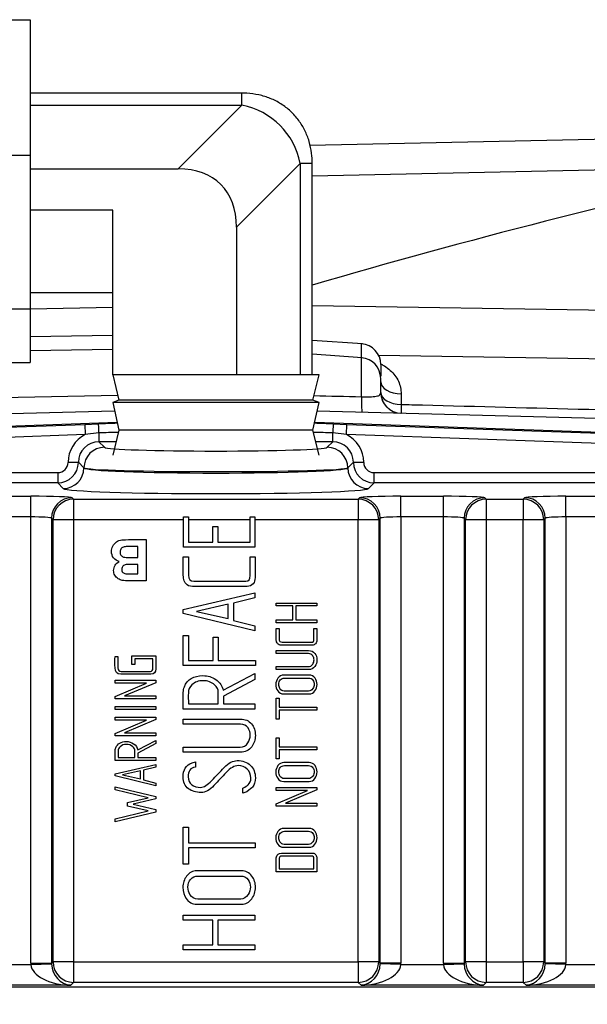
# Model space of a CAD drawing. Header units: inches. Extents: x -13.9 to 83.8, y -28.8 to 34.3.
# Tile 23 of 90: x 17.6 to 19.3, y -10.8 to -7.8. Entities that reach past the tile are written whole.
import ezdxf

# ---------------------------------------------------------------- set-up
doc = ezdxf.new("R2010")
doc.units = ezdxf.units.IN
doc.header["$MEASUREMENT"] = 0
for name, color, linetype in [('2_CYLINDER_W_STO', 7, 'Continuous'), ('DIMS', 4, 'Continuous'), ('ELBOW_90_DEG_.38', 7, 'Continuous'), ('HEAD_MACHINED_D', 7, 'Continuous')]:
    doc.layers.add(name, color=color, linetype=linetype)
doc.styles.get("Standard").update_dxf_attribs({"font": 'arial.ttf', "height": 0.6322})
doc.dimstyles.get("Standard").update_dxf_attribs({"dimtxt": 0.6322, "dimasz": 0.6322, "dimexe": 0.6322, "dimexo": 0.125, "dimgap": 0.09, "dimtad": 0, "dimtih": 1, "dimtoh": 1, "dimzin": 0, "dimdsep": 46, "dimtxsty": 'Standard', "dimcen": 0.09, "dimadec": 0, "dimazin": 0, "dimtfac": 1, "dimtofl": 0, "dimtmove": 0, "dimatfit": 3, "dimfxl": 1, "dimtolj": 1, "dimtzin": 0, "dimarcsym": 0})

# ---------------------------------------------------------------- blocks, each defined once
blk = doc.blocks.new('*D44')
at = {"layer": 'Defpoints', "color": 0, "transparency": 16777216}
for p in [(22.2492, -10.2182), (25.0386, -10.2182), (15.2311, -15.153)]:
    blk.add_point(p, dxfattribs=at)
at = {"layer": 'DIMS', "color": 0, "lineweight": -2, "transparency": 16777216}
for p, q in [((22.3742, -10.2182), (25.6708, -10.2182)), ((25.0386, -10.8504), (25.0386, -12.2728)), ((25.0386, -14.5208), (25.0386, -13.0984)), ((15.3561, -15.153), (25.6708, -15.153))]:
    blk.add_line(p, q, dxfattribs=at)
at = {"layer": 'DIMS', "color": 0, "transparency": 16777216}
for points in [[(24.9332, -10.8504), (25.144, -10.8504), (25.0386, -10.2182)], [(24.9332, -14.5208), (25.144, -14.5208), (25.0386, -15.153)]]:
    blk.add_solid(points, dxfattribs=at)
at = {"layer": 'DIMS', "color": 0, "transparency": 16777216, "insert": (25.0386, -12.6856), "char_height": 0.6322, "attachment_point": 5}
blk.add_mtext('\\A1;5.00"', dxfattribs=at)

msp = doc.modelspace()

# ---------------------------------------------------------------- linework, layer by layer
at = {"layer": '2_CYLINDER_W_STO', "color": 7, "linetype": 'Continuous'}
for p, q in [((18.464, -8.181), (19.9841, -8.1492)), ((18.4712, -8.2745), (19.8914, -8.244)), ((17.6167, -8.6774), (17.8667, -8.6728)), ((21.2036, -8.7119), (18.4712, -8.6685)), ((17.8667, -8.7585), (17.6167, -8.7629)), ((18.6231, -8.7841), (18.4712, -8.7735)), ((17.8667, -8.8005), (17.6167, -8.8048)), ((18.6205, -8.8248), (18.6205, -8.7839)), ((18.6226, -8.826), (18.4712, -8.8155)), ((18.62, -8.9443), (18.62, -8.8259)), ((21.2036, -8.8603), (18.6729, -8.8195)), ((18.6791, -8.8467), (18.6791, -8.8823)), ((18.6786, -8.9312), (18.6786, -8.8887)), ((18.7404, -8.9357), (18.7404, -8.9675)), ((17.8724, -8.9876), (16.5065, -9.0233)), ((20.1121, -9.0302), (18.486, -8.9876))]:
    msp.add_line(p, q, dxfattribs=at)
for centre, radius, start, end in [((24.2392, -28.2832), 20.5054, 102.24135, 106.33793), ((18.6161, -8.8467), 0.063, 359.9993, 85.9497), ((18.6156, -8.8887), 0.063, 359.9988, 85.5571), ((-4.628, 1081.1844), 1090.3566, 271.0984465, 271.182913), ((18.7416, -8.9312), 0.063, 180, 268.5), ((18.7421, -8.9313), 0.063, 180, 268.5)]:
    msp.add_arc(centre, radius, start, end, dxfattribs=at)
for centre, major_axis, ratio, start_param, end_param in [((18.7421, -8.8989), (-0.063, 0), 0.584503, 0, 1.544616), ((18.6244, -8.9282), (0.0016, 0.063), 0.065237, 1.830803, 3.141593), ((18.7421, -8.9313), (-0.063, 0), 0.575688, 0, 1.544616), ((18.7421, -8.9313), (0.0016, 0.063), 0.013583, 2.184597, 3.141593)]:
    msp.add_ellipse(centre, major_axis=major_axis, ratio=ratio, start_param=start_param, end_param=end_param, dxfattribs=at)
for points, knots in [([(18.68, -8.8454), (18.6834, -8.8471), (18.6867, -8.849), (18.6962, -8.8549), (18.7023, -8.8594), (18.713, -8.869), (18.7177, -8.8742), (18.726, -8.8854), (18.7295, -8.8913), (18.7378, -8.9095), (18.7404, -8.9226), (18.7404, -8.9357)], [0.3126131, 0.3126131, 0.3126131, 0.3126131, 0.375, 0.375, 0.5, 0.5, 0.625, 0.625, 0.75, 0.75, 1, 1, 1, 1]), ([(18.62, -8.9443), (18.6244, -8.9444), (18.6288, -8.9445), (18.6372, -8.9445), (18.6414, -8.9445), (18.6529, -8.9441), (18.6597, -8.9437), (18.6674, -8.9423), (18.6696, -8.9417), (18.6733, -8.9404), (18.6747, -8.9396), (18.6779, -8.9367), (18.6786, -8.9342), (18.6786, -8.9312)], [0, 0, 0, 0, 0.125, 0.125, 0.25, 0.25, 0.5, 0.5, 0.625, 0.625, 0.75, 0.75, 1, 1, 1, 1]), ([(18.7404, -8.9675), (18.762, -8.9681), (18.7835, -8.9686), (18.805, -8.9692), (18.9729, -8.9736), (19.1409, -8.9779), (19.3088, -8.9823), (19.6297, -8.9906), (19.9506, -8.999), (20.2714, -9.0073), (20.5822, -9.0154), (20.8929, -9.0235), (21.2036, -9.0317)], [0, 0, 0, 0, 0.026224, 0.026224, 0.026224, 0.230745, 0.230745, 0.230745, 0.62155, 0.62155, 0.62155, 1, 1, 1, 1])]:
    msp.add_open_spline(points, degree=3, knots=knots, dxfattribs=at)
msp.add_open_spline([(18.4765, -8.9408), (18.5244, -8.942), (18.5722, -8.9431), (18.62, -8.9443)], degree=3, dxfattribs=at)
at = {"layer": 'ELBOW_90_DEG_.38', "color": 7, "linetype": 'Continuous'}
for p, q in [((17.1515, -7.801), (17.6167, -7.801)), ((17.6167, -7.801), (17.6167, -8.2117)), ((18.2578, -8.0237), (17.6167, -8.0237)), ((18.2578, -8.0603), (18.2578, -8.0237)), ((17.6167, -8.0603), (18.2578, -8.0603)), ((18.2578, -8.0603), (18.0649, -8.2532)), ((17.1515, -8.2117), (17.6167, -8.2117)), ((17.6167, -8.2117), (17.6167, -8.6776)), ((18.2417, -8.43), (18.4346, -8.2371)), ((18.4346, -8.2371), (18.4346, -8.8782)), ((18.4712, -8.2371), (18.4346, -8.2371)), ((18.4712, -8.8782), (18.4712, -8.2371)), ((17.6167, -8.2532), (18.0649, -8.2532)), ((17.8667, -8.3782), (17.6167, -8.3782)), ((17.8667, -8.8782), (17.8667, -8.3782)), ((18.2417, -8.43), (18.2417, -8.8782)), ((17.6167, -8.6282), (17.8667, -8.6282)), ((17.1515, -8.6776), (17.6167, -8.6776)), ((17.6167, -8.6776), (17.6167, -8.8403)), ((17.1515, -8.8403), (17.6167, -8.8403)), ((18.043, -8.8782), (17.8667, -8.8782)), ((17.8667, -8.8782), (17.8852, -8.9545)), ((18.4917, -8.8782), (18.043, -8.8782)), ((18.4732, -8.9545), (18.4917, -8.8782)), ((17.8852, -8.9545), (17.8667, -8.9614)), ((18.4732, -8.9545), (17.8852, -8.9545)), ((18.4917, -8.9614), (18.4732, -8.9545)), ((18.4917, -8.9614), (17.8667, -8.9614)), ((17.8667, -8.9614), (17.8852, -9.046)), ((18.4732, -9.046), (18.4917, -8.9614)), ((17.8852, -9.046), (17.8667, -9.1214)), ((18.4732, -9.046), (17.8852, -9.046)), ((18.4917, -9.1214), (18.4732, -9.046))]:
    msp.add_line(p, q, dxfattribs=at)
for centre, major_axis, ratio in [((18.1694, -8.3255), (-0.2041, -0.2041), 0.866025), ((17.8882, -8.6067), (-0.3062, -0.3062), 0.57735)]:
    msp.add_ellipse(centre, major_axis=major_axis, ratio=ratio, start_param=2.617994, end_param=3.665191, dxfattribs=at)
msp.add_open_spline([(18.4712, -8.2371), (18.4709, -8.2257), (18.47, -8.2046), (18.4627, -8.1699), (18.4497, -8.1365), (18.4308, -8.1054), (18.4064, -8.078), (18.377, -8.0555), (18.3444, -8.0389), (18.3098, -8.0282), (18.2797, -8.0241), (18.2634, -8.0238), (18.2578, -8.0237)], degree=3, knots=[0, 0, 0, 0, 0.092112, 0.201274, 0.307152, 0.411204, 0.522943, 0.631645, 0.73852, 0.845468, 0.95469, 1, 1, 1, 1], dxfattribs=at)
at = {"layer": 'HEAD_MACHINED_D', "color": 7, "linetype": 'Continuous'}
for p, q in [((16.6319, -9.065), (17.8798, -9.0214)), ((16.6368, -9.0681), (17.7823, -9.0281)), ((17.7823, -9.0281), (17.824, -9.0267)), ((17.7823, -9.0281), (17.7834, -9.0591)), ((18.4786, -9.0214), (19.7265, -9.065)), ((18.5345, -9.0267), (18.5761, -9.0281)), ((18.575, -9.0591), (18.5761, -9.0281)), ((18.5761, -9.0281), (19.7216, -9.0681)), ((17.7834, -9.0591), (16.6752, -9.0978)), ((17.825, -9.0535), (17.7834, -9.0591)), ((17.825, -9.0535), (17.825, -9.0806)), ((18.5334, -9.0806), (18.5334, -9.0535)), ((18.575, -9.0591), (18.5334, -9.0535)), ((19.6832, -9.0978), (18.575, -9.0591)), ((17.825, -9.0806), (17.8419, -9.0975)), ((17.8767, -9.0806), (17.825, -9.0806)), ((18.5334, -9.0806), (18.4817, -9.0806)), ((18.5165, -9.0975), (18.5334, -9.0806)), ((17.7313, -9.1431), (17.7313, -9.143)), ((17.7313, -9.143), (17.7626, -9.143)), ((17.7313, -9.1431), (17.7626, -9.1431)), ((17.7795, -9.1599), (17.7626, -9.143)), ((17.7626, -9.143), (17.7626, -9.1431)), ((17.7626, -9.1431), (17.7795, -9.16)), ((17.7795, -9.1599), (17.7795, -9.16)), ((18.5959, -9.143), (18.579, -9.1599)), ((18.579, -9.16), (18.5959, -9.1431)), ((18.579, -9.1599), (18.579, -9.16)), ((18.5959, -9.1431), (18.5959, -9.143)), ((18.5959, -9.143), (18.6271, -9.143)), ((18.5959, -9.1431), (18.6271, -9.1431)), ((18.6271, -9.143), (18.6271, -9.1431)), ((16.9124, -9.1744), (17.7001, -9.1744)), ((17.7001, -9.1744), (17.7001, -9.2056)), ((18.6583, -9.1744), (19.4461, -9.1744)), ((18.6583, -9.2056), (18.6583, -9.1744)), ((17.7001, -9.2056), (16.9124, -9.2056)), ((17.717, -9.2225), (17.7001, -9.2056)), ((18.6583, -9.2056), (18.6414, -9.2225)), ((19.4461, -9.2056), (18.6583, -9.2056)), ((17.4896, -9.2461), (17.6189, -9.2461)), ((17.6189, -9.3085), (17.6189, -9.2461)), ((17.7438, -9.2503), (17.7483, -9.2548)), ((17.7483, -9.2548), (18.6101, -9.2548)), ((17.7483, -9.2548), (17.7483, -9.3173)), ((18.6101, -9.2548), (18.6147, -9.2503)), ((18.6101, -9.2548), (18.6101, -9.3173)), ((18.7396, -9.2461), (18.8689, -9.2461)), ((18.7396, -9.3085), (18.7396, -9.2461)), ((18.8689, -9.3085), (18.8689, -9.2461)), ((18.9938, -9.2503), (18.9983, -9.2548)), ((18.9983, -9.2548), (19.1101, -9.2548)), ((18.9983, -9.2548), (18.9983, -9.3173)), ((19.1101, -9.2548), (19.1147, -9.2503)), ((19.1101, -9.2548), (19.1101, -9.3173)), ((19.2396, -9.2461), (19.4018, -9.2461)), ((19.2396, -9.3085), (19.2396, -9.2461)), ((17.6189, -9.3085), (17.4896, -9.3085)), ((17.6189, -10.662), (17.6189, -9.3085)), ((17.6859, -9.3173), (17.6813, -9.3128)), ((17.6813, -9.3128), (17.6813, -10.662)), ((18.081, -9.4007), (18.081, -9.3087)), ((18.081, -9.3087), (18.0964, -9.3087)), ((18.0964, -9.3087), (18.0964, -9.3852)), ((18.2828, -9.3087), (18.2976, -9.3087)), ((18.2828, -9.3852), (18.2828, -9.3087)), ((18.2976, -9.3087), (18.2976, -9.4007)), ((18.6771, -9.3128), (18.6726, -9.3173)), ((18.6771, -10.662), (18.6771, -9.3128)), ((18.8689, -9.3085), (18.7396, -9.3085)), ((18.7396, -9.3085), (18.7396, -10.662)), ((18.8689, -10.662), (18.8689, -9.3085)), ((18.9359, -9.3173), (18.9313, -9.3128)), ((18.9313, -9.3128), (18.9313, -10.662)), ((19.1771, -9.3128), (19.1726, -9.3173)), ((19.1771, -10.662), (19.1771, -9.3128)), ((19.4018, -9.3085), (19.2396, -9.3085)), ((19.2396, -9.3085), (19.2396, -10.662)), ((17.6859, -10.6575), (17.6859, -9.3173)), ((17.7483, -9.3173), (17.6859, -9.3173)), ((17.7483, -9.3173), (17.7483, -10.6575)), ((18.081, -9.3173), (17.7483, -9.3173)), ((18.2828, -9.3173), (18.0964, -9.3173)), ((18.1699, -9.3852), (18.1699, -9.3377)), ((18.1699, -9.3377), (18.1854, -9.3377)), ((18.1854, -9.3377), (18.1854, -9.3852)), ((18.6101, -9.3173), (18.2976, -9.3173)), ((18.6101, -10.6575), (18.6101, -9.3173)), ((18.6726, -9.3173), (18.6101, -9.3173)), ((18.6726, -9.3173), (18.6726, -10.6575)), ((18.9359, -10.6575), (18.9359, -9.3173)), ((18.9983, -9.3173), (18.9359, -9.3173)), ((18.9983, -9.3173), (18.9983, -10.6575)), ((19.1101, -9.3173), (18.9983, -9.3173)), ((19.1101, -10.6575), (19.1101, -9.3173)), ((19.1726, -9.3173), (19.1101, -9.3173)), ((19.1726, -9.3173), (19.1726, -10.6575)), ((17.9425, -9.432), (17.9425, -9.3985)), ((17.9677, -9.3773), (17.9677, -9.5023)), ((18.2976, -9.4007), (18.081, -9.4007)), ((18.0964, -9.3852), (18.1699, -9.3852)), ((18.1854, -9.3852), (18.2828, -9.3852)), ((18.0805, -9.4301), (18.0958, -9.4301)), ((18.2828, -9.4301), (18.2981, -9.4301)), ((17.9425, -9.4816), (17.9425, -9.4527)), ((18.0805, -9.589), (18.2976, -9.5389)), ((18.2976, -9.5389), (18.2976, -9.5542)), ((18.2169, -9.5734), (18.121, -9.5956)), ((18.2169, -9.6171), (18.2169, -9.5734)), ((18.2976, -9.5542), (18.2323, -9.5699)), ((18.2323, -9.5699), (18.2323, -9.6228)), ((18.3617, -9.5698), (18.4849, -9.5698)), ((18.3617, -9.5787), (18.3617, -9.5698)), ((18.4125, -9.5787), (18.3617, -9.5787)), ((18.4125, -9.6205), (18.4125, -9.5787)), ((18.4849, -9.5787), (18.4213, -9.5787)), ((18.4213, -9.5787), (18.4213, -9.6205)), ((18.4849, -9.5698), (18.4849, -9.5787)), ((18.0805, -9.601), (18.0805, -9.589)), ((18.2976, -9.654), (18.0805, -9.601)), ((18.121, -9.5956), (18.2169, -9.6171)), ((18.2323, -9.6228), (18.2976, -9.6387)), ((18.2976, -9.6387), (18.2976, -9.654)), ((18.3617, -9.6297), (18.3617, -9.6205)), ((18.3617, -9.6205), (18.4125, -9.6205)), ((18.4849, -9.6297), (18.3617, -9.6297)), ((18.4213, -9.6205), (18.4849, -9.6205)), ((18.4849, -9.6205), (18.4849, -9.6297)), ((18.0805, -9.6683), (18.0958, -9.6683)), ((18.0805, -9.7596), (18.0805, -9.6683)), ((18.0958, -9.6683), (18.0958, -9.7441)), ((18.3617, -9.6468), (18.3708, -9.6468)), ((18.4763, -9.6468), (18.4849, -9.6468)), ((18.1706, -9.7441), (18.1706, -9.673)), ((18.1706, -9.673), (18.1861, -9.673)), ((18.1861, -9.673), (18.1861, -9.7441)), ((17.8736, -9.7316), (17.8824, -9.7316)), ((17.9249, -9.7297), (17.997, -9.7297)), ((17.9249, -9.7562), (17.9249, -9.7297)), ((18.3617, -9.7229), (18.3617, -9.714)), ((17.9335, -9.7562), (17.9249, -9.7562)), ((17.9884, -9.7387), (17.9335, -9.7387)), ((17.9335, -9.7387), (17.9335, -9.7562)), ((18.2988, -9.7596), (18.0805, -9.7596)), ((18.0958, -9.7441), (18.1706, -9.7441)), ((18.1861, -9.7441), (18.2988, -9.7441)), ((18.2988, -9.7441), (18.2988, -9.7596)), ((18.2011, -9.8343), (18.2974, -9.7838)), ((18.2974, -9.7838), (18.2976, -9.8011)), ((18.3617, -9.7714), (18.3617, -9.7626)), ((17.874, -9.8038), (17.9972, -9.8038)), ((17.874, -9.813), (17.874, -9.8038)), ((17.874, -9.8531), (17.9692, -9.813)), ((17.9692, -9.813), (17.874, -9.813)), ((17.9972, -9.8112), (17.9024, -9.8515)), ((17.9972, -9.8038), (17.9972, -9.8112)), ((18.2976, -9.8011), (18.2021, -9.8518)), ((17.9024, -9.8515), (17.9972, -9.8515)), ((17.9972, -9.8515), (17.9972, -9.8605)), ((18.2021, -9.8518), (18.2021, -9.8758)), ((17.874, -9.8605), (17.874, -9.8531)), ((17.9972, -9.8605), (17.874, -9.8605)), ((18.0958, -9.8758), (18.1866, -9.8758)), ((18.2021, -9.8758), (18.2976, -9.8758)), ((18.2976, -9.8758), (18.2976, -9.8913)), ((18.3617, -9.8585), (18.3708, -9.8585)), ((18.3617, -9.9217), (18.3617, -9.8585)), ((18.3708, -9.8585), (18.3708, -9.8856)), ((17.874, -9.8835), (17.9972, -9.8835)), ((17.874, -9.8924), (17.874, -9.8835)), ((17.9972, -9.8924), (17.874, -9.8924)), ((17.9972, -9.8835), (17.9972, -9.8924)), ((18.2976, -9.8913), (18.0805, -9.8913)), ((18.3708, -9.8856), (18.4849, -9.8856)), ((18.4849, -9.8942), (18.3708, -9.8942)), ((18.3708, -9.8942), (18.3708, -9.9217)), ((18.4849, -9.8856), (18.4849, -9.8942)), ((17.874, -9.9156), (17.9972, -9.9156)), ((17.874, -9.9248), (17.874, -9.9156)), ((17.874, -9.9649), (17.9692, -9.9248)), ((17.9692, -9.9248), (17.874, -9.9248)), ((17.9972, -9.923), (17.9024, -9.9633)), ((17.9972, -9.9156), (17.9972, -9.923)), ((18.0805, -9.9369), (18.0805, -9.9216)), ((18.3708, -9.9217), (18.3617, -9.9217)), ((17.874, -9.9723), (17.874, -9.9649)), ((17.9024, -9.9633), (17.9972, -9.9633)), ((17.9972, -9.9633), (17.9972, -9.9723)), ((17.9972, -9.9723), (17.874, -9.9723)), ((17.9424, -10.0149), (17.997, -9.9861)), ((17.997, -9.9959), (17.943, -10.0246)), ((17.997, -9.9861), (17.997, -9.9959)), ((18.3617, -9.9787), (18.3708, -9.9787)), ((18.3617, -10.042), (18.3617, -9.9787)), ((18.3708, -9.9787), (18.3708, -10.0059)), ((17.943, -10.0246), (17.943, -10.038)), ((18.0805, -10.0223), (18.0805, -10.007)), ((18.3708, -10.0059), (18.4849, -10.0059)), ((18.4849, -10.0145), (18.3708, -10.0145)), ((18.3708, -10.0145), (18.3708, -10.042)), ((18.4849, -10.0059), (18.4849, -10.0145)), ((17.997, -10.047), (17.874, -10.047)), ((17.874, -10.0873), (17.997, -10.0588)), ((17.8828, -10.038), (17.934, -10.038)), ((17.943, -10.038), (17.997, -10.038)), ((17.997, -10.038), (17.997, -10.047)), ((17.997, -10.0588), (17.997, -10.0675)), ((18.1072, -10.0539), (18.117, -10.0516)), ((18.117, -10.0516), (18.117, -10.0669)), ((18.3708, -10.042), (18.3617, -10.042)), ((17.874, -10.094), (17.874, -10.0873)), ((17.9508, -10.0784), (17.8968, -10.0907)), ((17.8968, -10.0907), (17.9508, -10.1031)), ((17.9508, -10.1031), (17.9508, -10.0784)), ((17.997, -10.0675), (17.9599, -10.0763)), ((17.9599, -10.0763), (17.9599, -10.1061)), ((17.997, -10.1241), (17.874, -10.094)), ((17.9599, -10.1061), (17.997, -10.1154)), ((17.997, -10.1154), (17.997, -10.1241)), ((17.874, -10.1363), (17.874, -10.1274)), ((17.874, -10.1274), (17.9974, -10.1564)), ((17.9742, -10.1603), (17.874, -10.1363)), ((18.2611, -10.1458), (18.2611, -10.1311)), ((18.2732, -10.1419), (18.2611, -10.1458)), ((18.3617, -10.1289), (18.4849, -10.1289)), ((18.3617, -10.1381), (18.3617, -10.1289)), ((18.3617, -10.1781), (18.457, -10.1381)), ((18.457, -10.1381), (18.3617, -10.1381)), ((18.4849, -10.1363), (18.3901, -10.1766)), ((18.4849, -10.1289), (18.4849, -10.1363)), ((17.9115, -10.1745), (17.9742, -10.1603)), ((17.9116, -10.1853), (17.9115, -10.1745)), ((17.9974, -10.1637), (17.9286, -10.1799)), ((17.9286, -10.1799), (17.9974, -10.196)), ((17.9974, -10.1564), (17.9974, -10.1637)), ((18.3617, -10.1856), (18.3617, -10.1781)), ((18.3901, -10.1766), (18.4849, -10.1766)), ((18.4849, -10.1766), (18.4849, -10.1856)), ((17.874, -10.224), (17.974, -10.1995)), ((17.9974, -10.2034), (17.874, -10.2329)), ((17.974, -10.1995), (17.9116, -10.1853)), ((17.9974, -10.196), (17.9974, -10.2034)), ((18.4849, -10.1856), (18.3617, -10.1856)), ((17.874, -10.2329), (17.874, -10.224)), ((18.0805, -10.2495), (18.0958, -10.2495)), ((18.0805, -10.3612), (18.0805, -10.2495)), ((18.0958, -10.2495), (18.0958, -10.2971)), ((18.0958, -10.2971), (18.2981, -10.2971)), ((18.2981, -10.2971), (18.2981, -10.3124)), ((18.2981, -10.3124), (18.0958, -10.3124)), ((18.0958, -10.3124), (18.0958, -10.3612)), ((18.0958, -10.3612), (18.0805, -10.3612)), ((18.4849, -10.3847), (18.3617, -10.3847)), ((18.3708, -10.3758), (18.4763, -10.3758)), ((18.0805, -10.516), (18.2976, -10.516)), ((18.0805, -10.5314), (18.0805, -10.516)), ((18.1699, -10.5314), (18.0805, -10.5314)), ((18.1699, -10.6056), (18.1699, -10.5314)), ((18.2976, -10.5314), (18.1854, -10.5314)), ((18.1854, -10.5314), (18.1854, -10.6056)), ((18.2976, -10.516), (18.2976, -10.5314)), ((18.0805, -10.6216), (18.0805, -10.6056)), ((18.0805, -10.6056), (18.1699, -10.6056)), ((18.2976, -10.6216), (18.0805, -10.6216)), ((18.1854, -10.6056), (18.2976, -10.6056)), ((18.2976, -10.6056), (18.2976, -10.6216)), ((17.6813, -10.662), (17.6859, -10.6575)), ((17.7483, -10.6575), (17.6859, -10.6575)), ((17.7483, -10.6575), (18.6101, -10.6575)), ((17.7483, -10.6575), (17.7483, -10.72)), ((18.6101, -10.6575), (18.6101, -10.72)), ((18.6726, -10.6575), (18.6101, -10.6575)), ((18.6726, -10.6575), (18.6771, -10.662)), ((18.9313, -10.662), (18.9359, -10.6575)), ((18.9983, -10.6575), (18.9359, -10.6575)), ((18.9983, -10.6575), (19.1101, -10.6575)), ((18.9983, -10.6575), (18.9983, -10.72)), ((19.1101, -10.6575), (19.1101, -10.72)), ((19.1726, -10.6575), (19.1101, -10.6575)), ((19.1726, -10.6575), (19.1771, -10.662)), ((17.4895, -10.6662), (17.6189, -10.6662)), ((17.6189, -10.662), (17.6813, -10.662)), ((17.6189, -10.6662), (17.6814, -10.6641)), ((18.7396, -10.662), (18.6771, -10.662)), ((18.7395, -10.6662), (18.6771, -10.6641)), ((18.7395, -10.6662), (18.8689, -10.6662)), ((18.8689, -10.662), (18.9313, -10.662)), ((18.8689, -10.6662), (18.9314, -10.6641)), ((19.2396, -10.662), (19.1771, -10.662)), ((19.2395, -10.6662), (19.1771, -10.6641)), ((19.2395, -10.6662), (19.3689, -10.6662)), ((16.4401, -10.7332), (19.9184, -10.7332)), ((17.7396, -10.7287), (17.3689, -10.7287)), ((17.7483, -10.72), (17.7396, -10.7287)), ((18.6101, -10.72), (17.7483, -10.72)), ((18.6189, -10.7287), (18.6101, -10.72)), ((18.9896, -10.7287), (18.6189, -10.7287)), ((18.9983, -10.72), (18.9896, -10.7287)), ((19.1101, -10.72), (18.9983, -10.72)), ((19.1189, -10.7287), (19.1101, -10.72)), ((19.3689, -10.7287), (19.1189, -10.7287))]:
    msp.add_line(p, q, dxfattribs=at)
for centre, radius, start, end in [((17.7001, -9.1431), 0.0625, 270.0349, 359.9651), ((18.6584, -9.1431), 0.0625, 180.0349, 269.9651), ((17.7439, -10.6621), 0.0626, 179.9304, 181.8608), ((18.6145, -10.6621), 0.0626, 358.1392, 0.0696), ((18.9939, -10.6621), 0.0626, 179.9304, 181.8608), ((19.1145, -10.6621), 0.0626, 358.1392, 0.0696)]:
    msp.add_arc(centre, radius, start, end, dxfattribs=at)
for centre, major_axis, ratio, start_param, end_param in [((18.1238, -9.0184), (-1.7837, -0.0622), 0.001217, -1.43403, -1.40192), ((17.825, -9.0577), (-0.0011, 0.031), 0.004727, 4.846297, 6.248278), ((18.2346, -9.0184), (1.7837, -0.0622), 0.001217, 1.40192, 1.43403), ((18.5334, -9.0577), (0.0011, 0.031), 0.004727, 0.034907, 1.436888), ((17.8252, -9.1432), (0.0664, -0.0664), 0.998783, 2.816787, 3.926382), ((18.1249, -9.0494), (-1.7837, -0.0312), 0.000612, -1.435116, -1.401888), ((18.2335, -9.0494), (1.7837, -0.0312), 0.000612, 1.401888, 1.435116), ((18.5333, -9.1432), (-0.0664, -0.0664), 0.998783, 2.356803, 3.466398), ((17.8252, -9.1432), (0.0443, -0.0443), 0.997569, 2.356803, 3.926382), ((17.8419, -9.1599), (-0.0442, -0.0442), 0.998783, 3.9276, 5.497178), ((18.1792, -9.0971), (-0.3375, 0), 0.034921, 0.034907, 3.106686), ((18.5165, -9.1599), (0.0442, -0.0442), 0.998783, 0.786007, 2.355586), ((18.5333, -9.1432), (-0.0443, -0.0443), 0.997569, 2.356803, 3.926382), ((17.7001, -9.1431), (-0.0221, 0.0221), 0.998783, 2.356803, 3.926382), ((17.717, -9.16), (-0.0442, -0.0442), 0.998783, 0.786007, 2.355586), ((18.1792, -9.1595), (0.4, 0), 0.029464, 3.176499, 6.248279), ((18.1792, -9.1595), (-0.4, 0), 0.040377, 0.034907, 3.106686), ((18.6414, -9.16), (0.0442, -0.0442), 0.998783, 3.9276, 5.497178), ((18.6584, -9.1431), (0.0221, 0.0221), 0.998783, 2.356803, 3.926382), ((18.1792, -9.2219), (0.4625, 0), 0.034921, 3.176499, 6.248279), ((17.6189, -9.2504), (0.125, 0), 0.034921, 0.034907, 1.570796), ((17.7438, -9.3128), (0.0442, 0.0442), 0.998783, 0.786007, 2.355586), ((17.7483, -9.3173), (0.0442, 0.0442), 0.998783, 0.786007, 2.355586), ((18.6101, -9.3173), (0.0442, -0.0442), 0.998783, 0.786007, 2.355586), ((18.7396, -9.2504), (-0.125, 0), 0.034921, 4.712389, 6.248279), ((18.6147, -9.3128), (0.0442, -0.0442), 0.998783, 0.786007, 2.355586), ((18.8689, -9.2504), (0.125, 0), 0.034921, 0.034907, 1.570796), ((18.9938, -9.3128), (0.0442, 0.0442), 0.998783, 0.786007, 2.355586), ((18.9983, -9.3173), (0.0442, 0.0442), 0.998783, 0.786007, 2.355586), ((19.1101, -9.3173), (0.0442, -0.0442), 0.998783, 0.786007, 2.355586), ((19.2396, -9.2504), (-0.125, 0), 0.034921, 4.712389, 6.248279), ((19.1147, -9.3128), (0.0442, -0.0442), 0.998783, 0.786007, 2.355586), ((17.6189, -9.3129), (-0.0625, 0), 0.069842, 3.176499, 4.712389), ((18.7396, -9.3129), (-0.0625, 0), 0.069842, 4.712389, 6.248279), ((18.8689, -9.3129), (0.0625, 0), 0.069842, 0.034907, 1.570796), ((19.2396, -9.3129), (-0.0625, 0), 0.069842, 4.712389, 6.248279), ((17.7483, -10.6575), (-0.0442, 0.0442), 0.998783, 0.786007, 2.355586), ((18.6101, -10.6575), (0.0442, 0.0442), 0.998783, 3.9276, 5.497178), ((18.9983, -10.6575), (-0.0442, 0.0442), 0.998783, 0.786007, 2.355586), ((19.1101, -10.6575), (0.0442, 0.0442), 0.998783, 3.9276, 5.497178), ((17.7439, -10.6619), (0.0885, 0.0885), 0.998783, 2.356803, 2.390492), ((17.7396, -10.6662), (0.1207, -0.003), 0.517208, 3.189259, 4.725149), ((17.7396, -10.6662), (-0.0235, 0.0589), 0.905231, 1.190778, 2.726667), ((18.6189, -10.6662), (-0.0235, -0.0589), 0.905231, 0.414925, 1.950815), ((18.6189, -10.6662), (0.1207, 0.003), 0.517208, 4.699629, 6.235519), ((18.6145, -10.6619), (-0.0885, 0.0885), 0.998783, 3.892693, 3.926382), ((18.9939, -10.6619), (0.0885, 0.0885), 0.998783, 2.356803, 2.390492), ((18.9896, -10.6662), (0.1207, -0.003), 0.517208, 3.189259, 4.725149), ((18.9896, -10.6662), (-0.0235, 0.0589), 0.905231, 1.190778, 2.726667), ((19.1189, -10.6662), (-0.0235, -0.0589), 0.905231, 0.414925, 1.950815), ((19.1189, -10.6662), (0.1207, 0.003), 0.517208, 4.699629, 6.235519), ((19.1145, -10.6619), (0.0885, -0.0885), 0.998783, 0.751101, 0.784789)]:
    msp.add_ellipse(centre, major_axis=major_axis, ratio=ratio, start_param=start_param, end_param=end_param, dxfattribs=at)
for points, knots in [([(17.8867, -9.4439), (17.8791, -9.4417), (17.8733, -9.4379), (17.8651, -9.4272), (17.8631, -9.4209), (17.8631, -9.4079), (17.8645, -9.4024), (17.8671, -9.397), (17.8698, -9.3917), (17.8734, -9.3873), (17.8779, -9.3841), (17.8825, -9.3809), (17.8882, -9.3789), (17.8948, -9.3782), (17.899, -9.3777), (17.9092, -9.3774), (17.9252, -9.3773), (17.9394, -9.3773), (17.9535, -9.3773), (17.9677, -9.3773)], [0, 0, 0, 0, 0.125964, 0.125964, 0.251928, 0.251928, 0.35183, 0.35183, 0.35183, 0.454144, 0.454144, 0.454144, 0.562541, 0.562541, 0.562541, 0.745174, 0.745174, 0.745174, 1, 1, 1, 1]), ([(17.9425, -9.3985), (17.9347, -9.3985), (17.9269, -9.3985), (17.9191, -9.3985), (17.91, -9.3985), (17.9042, -9.3988), (17.9017, -9.3993), (17.898, -9.4), (17.895, -9.4016), (17.8926, -9.4043), (17.8902, -9.4069), (17.889, -9.4105), (17.889, -9.4187), (17.8899, -9.4219), (17.8917, -9.4245), (17.8936, -9.4271), (17.8962, -9.429), (17.8996, -9.4302), (17.9031, -9.4314), (17.9106, -9.432), (17.9221, -9.432), (17.9289, -9.432), (17.9357, -9.432), (17.9425, -9.432)], [0, 0, 0, 0, 0.186033, 0.186033, 0.186033, 0.324167, 0.324167, 0.324167, 0.408324, 0.408324, 0.408324, 0.501009, 0.501009, 0.579703, 0.579703, 0.579703, 0.658479, 0.658479, 0.658479, 0.837707, 0.837707, 0.837707, 1, 1, 1, 1]), ([(18.2981, -9.4301), (18.2981, -9.451), (18.2981, -9.4719), (18.2981, -9.4928), (18.2981, -9.5004), (18.2961, -9.5066), (18.2921, -9.5115), (18.2877, -9.5167), (18.2816, -9.5192), (18.2741, -9.5192), (18.2188, -9.5192), (18.1636, -9.5192), (18.1084, -9.5192), (18.0996, -9.5192), (18.0929, -9.5164), (18.0882, -9.5107), (18.0859, -9.5079), (18.0843, -9.5051), (18.0832, -9.5024), (18.0811, -9.4978), (18.0805, -9.4922), (18.0805, -9.4853), (18.0805, -9.4669), (18.0805, -9.4485), (18.0805, -9.4301)], [0, 0, 0, 0, 0.167839, 0.167839, 0.167839, 0.221448, 0.221448, 0.221448, 0.275684, 0.275684, 0.275684, 0.718927, 0.718927, 0.718927, 0.779687, 0.779687, 0.779687, 0.805624, 0.805624, 0.805624, 0.852368, 0.852368, 0.852368, 1, 1, 1, 1]), ([(18.0958, -9.4301), (18.0958, -9.4485), (18.0958, -9.467), (18.0958, -9.4854), (18.0958, -9.4977), (18.1017, -9.5038), (18.1129, -9.5038), (18.1654, -9.5038), (18.2179, -9.5038), (18.2704, -9.5038), (18.2786, -9.5038), (18.2828, -9.4979), (18.2828, -9.4861), (18.2828, -9.4674), (18.2828, -9.4488), (18.2828, -9.4301)], [0, 0, 0, 0, 0.171787, 0.171787, 0.171787, 0.260987, 0.260987, 0.260987, 0.749817, 0.749817, 0.749817, 0.826089, 0.826089, 0.826089, 1, 1, 1, 1]), ([(17.9677, -9.5023), (17.9511, -9.5023), (17.9345, -9.5023), (17.9179, -9.5023), (17.908, -9.5023), (17.9006, -9.5018), (17.8958, -9.5011), (17.891, -9.5004), (17.8866, -9.4985), (17.8828, -9.4959), (17.8789, -9.4933), (17.8758, -9.4898), (17.8706, -9.4812), (17.8694, -9.4763), (17.8694, -9.4651), (17.871, -9.4597), (17.874, -9.4549), (17.8771, -9.45), (17.8813, -9.4463), (17.8867, -9.4439)], [0, 0, 0, 0, 0.332958, 0.332958, 0.332958, 0.481178, 0.481178, 0.481178, 0.57577, 0.57577, 0.57577, 0.676749, 0.676749, 0.777728, 0.777728, 0.886475, 0.886475, 0.886475, 1, 1, 1, 1]), ([(17.9425, -9.4527), (17.937, -9.4527), (17.9315, -9.4527), (17.9261, -9.4527), (17.9162, -9.4527), (17.9101, -9.4529), (17.9078, -9.4532), (17.9035, -9.4538), (17.9, -9.4551), (17.8976, -9.4576), (17.8952, -9.4602), (17.8939, -9.4634), (17.8939, -9.4712), (17.895, -9.4743), (17.8971, -9.4767), (17.8993, -9.4791), (17.9024, -9.4806), (17.9066, -9.4812), (17.909, -9.4815), (17.9162, -9.4816), (17.928, -9.4816), (17.9329, -9.4816), (17.9377, -9.4816), (17.9425, -9.4816)], [0, 0, 0, 0, 0.145023, 0.145023, 0.145023, 0.306289, 0.306289, 0.306289, 0.405552, 0.405552, 0.405552, 0.499445, 0.499445, 0.589427, 0.589427, 0.589427, 0.68349, 0.68349, 0.68349, 0.872547, 0.872547, 0.872547, 1, 1, 1, 1]), ([(18.4849, -9.6468), (18.4849, -9.6586), (18.4849, -9.6704), (18.4849, -9.6823), (18.4849, -9.6867), (18.4838, -9.6902), (18.4814, -9.693), (18.4789, -9.6958), (18.4756, -9.6974), (18.4713, -9.6974), (18.44, -9.6974), (18.4088, -9.6974), (18.3776, -9.6974), (18.3726, -9.6974), (18.3688, -9.6957), (18.3661, -9.6925), (18.3648, -9.691), (18.364, -9.6893), (18.3633, -9.6878), (18.3622, -9.6852), (18.3618, -9.6819), (18.3617, -9.6781), (18.3616, -9.6677), (18.3617, -9.6572), (18.3617, -9.6468)], [0, 0, 0, 0, 0.167626, 0.167626, 0.167626, 0.221997, 0.221997, 0.221997, 0.275998, 0.275998, 0.275998, 0.718591, 0.718591, 0.718591, 0.779579, 0.779579, 0.779579, 0.805402, 0.805402, 0.805402, 0.852108, 0.852108, 0.852108, 1, 1, 1, 1]), ([(18.3708, -9.6468), (18.3708, -9.6572), (18.3708, -9.6676), (18.3708, -9.678), (18.3708, -9.685), (18.374, -9.6885), (18.3805, -9.6885), (18.4101, -9.6885), (18.4397, -9.6885), (18.4693, -9.6885), (18.474, -9.6885), (18.4763, -9.6852), (18.4763, -9.6784), (18.4763, -9.6679), (18.4763, -9.6573), (18.4763, -9.6468)], [0, 0, 0, 0, 0.171685, 0.171685, 0.171685, 0.261601, 0.261601, 0.261601, 0.749418, 0.749418, 0.749418, 0.826173, 0.826173, 0.826173, 1, 1, 1, 1]), ([(17.997, -9.7297), (17.997, -9.7427), (17.997, -9.7558), (17.997, -9.7689), (17.997, -9.7801), (17.9922, -9.7857), (17.9824, -9.7857), (17.952, -9.7857), (17.9216, -9.7857), (17.8912, -9.7857), (17.8795, -9.7857), (17.8736, -9.7792), (17.8736, -9.7663), (17.8735, -9.7548), (17.8736, -9.7432), (17.8736, -9.7316)], [0, 0, 0, 0, 0.17777, 0.17777, 0.17777, 0.293302, 0.293302, 0.293302, 0.706668, 0.706668, 0.706668, 0.842684, 0.842684, 0.842684, 1, 1, 1, 1]), ([(17.8824, -9.7316), (17.8824, -9.7432), (17.8824, -9.7548), (17.8824, -9.7664), (17.8824, -9.7733), (17.8857, -9.7769), (17.8921, -9.7769), (17.9219, -9.7769), (17.9516, -9.7769), (17.9813, -9.7769), (17.986, -9.7769), (17.9884, -9.7735), (17.9884, -9.7669), (17.9884, -9.7575), (17.9884, -9.7481), (17.9884, -9.7387)], [0, 0, 0, 0, 0.190557, 0.190557, 0.190557, 0.280282, 0.280282, 0.280282, 0.769196, 0.769196, 0.769196, 0.845478, 0.845478, 0.845478, 1, 1, 1, 1]), ([(18.3617, -9.714), (18.3944, -9.714), (18.4271, -9.714), (18.4597, -9.714), (18.4678, -9.714), (18.4742, -9.7168), (18.4788, -9.7223), (18.4832, -9.7275), (18.4853, -9.7341), (18.4853, -9.75), (18.4833, -9.7565), (18.4792, -9.7618), (18.4743, -9.7682), (18.4677, -9.7714), (18.4596, -9.7714), (18.427, -9.7714), (18.3943, -9.7714), (18.3617, -9.7714)], [0, 0, 0, 0, 0.347135, 0.347135, 0.347135, 0.423169, 0.423169, 0.423169, 0.500815, 0.500815, 0.573179, 0.573179, 0.573179, 0.653475, 0.653475, 0.653475, 1, 1, 1, 1]), ([(18.3617, -9.7626), (18.3942, -9.7626), (18.4268, -9.7626), (18.4593, -9.7626), (18.465, -9.7626), (18.4694, -9.76), (18.4726, -9.755), (18.4752, -9.751), (18.4765, -9.7467), (18.4765, -9.7373), (18.4752, -9.7331), (18.4727, -9.7296), (18.4695, -9.7252), (18.4652, -9.7229), (18.4595, -9.7229), (18.4269, -9.7229), (18.3943, -9.7229), (18.3617, -9.7229)], [0, 0, 0, 0, 0.384444, 0.384444, 0.384444, 0.447687, 0.447687, 0.447687, 0.500901, 0.500901, 0.554115, 0.554115, 0.554115, 0.614765, 0.614765, 0.614765, 1, 1, 1, 1]), ([(18.0805, -9.8913), (18.0805, -9.8743), (18.0805, -9.8574), (18.0805, -9.8405), (18.0805, -9.8348), (18.0816, -9.8292), (18.0838, -9.8237), (18.0928, -9.8009), (18.1121, -9.7899), (18.1543, -9.7899), (18.1673, -9.7937), (18.1789, -9.8016), (18.1917, -9.8104), (18.1992, -9.8211), (18.2011, -9.8343)], [0, 0, 0, 0, 0.230681, 0.230681, 0.230681, 0.309046, 0.309046, 0.309046, 0.645769, 0.645769, 0.815139, 0.815139, 0.815139, 1, 1, 1, 1]), ([(18.462, -9.7883), (18.4691, -9.7883), (18.475, -9.7913), (18.4796, -9.7973), (18.4839, -9.8028), (18.4859, -9.8093), (18.4859, -9.8239), (18.4838, -9.8304), (18.4795, -9.8361), (18.4747, -9.8424), (18.4688, -9.8455), (18.4618, -9.8455), (18.4362, -9.8455), (18.4106, -9.8455), (18.385, -9.8455), (18.3772, -9.8455), (18.3711, -9.8423), (18.3665, -9.8359), (18.3628, -9.8308), (18.361, -9.8243), (18.3609, -9.8166), (18.3609, -9.8093), (18.3631, -9.8029), (18.3674, -9.7973), (18.372, -9.7913), (18.3779, -9.7883), (18.385, -9.7883), (18.4107, -9.7883), (18.4363, -9.7883), (18.462, -9.7883)], [0, 0, 0, 0, 0.064093, 0.064093, 0.064093, 0.129151, 0.129151, 0.194208, 0.194208, 0.194208, 0.259093, 0.259093, 0.259093, 0.499038, 0.499038, 0.499038, 0.566846, 0.566846, 0.566846, 0.630711, 0.630711, 0.630711, 0.69544, 0.69544, 0.69544, 0.759522, 0.759522, 0.759522, 1, 1, 1, 1]), ([(18.1403, -9.8052), (18.1265, -9.8052), (18.1153, -9.8094), (18.1067, -9.8176), (18.0995, -9.8245), (18.0959, -9.8326), (18.0958, -9.8415), (18.0956, -9.8529), (18.0958, -9.8644), (18.0958, -9.8758)], [0, 0, 0, 0, 0.375104, 0.375104, 0.375104, 0.650268, 0.650268, 0.650268, 1, 1, 1, 1]), ([(18.1866, -9.8758), (18.1866, -9.8635), (18.1866, -9.8511), (18.1866, -9.8388), (18.1866, -9.8321), (18.1829, -9.825), (18.1753, -9.8181), (18.1662, -9.8098), (18.1546, -9.8052), (18.1403, -9.8052)], [0, 0, 0, 0, 0.372021, 0.372021, 0.372021, 0.615808, 0.615808, 0.615808, 1, 1, 1, 1]), ([(18.4601, -9.7972), (18.4357, -9.7972), (18.4112, -9.7972), (18.3867, -9.7972), (18.3817, -9.7972), (18.3775, -9.7991), (18.3743, -9.8029), (18.3713, -9.8065), (18.3698, -9.8109), (18.3698, -9.8211), (18.3709, -9.8254), (18.3731, -9.829), (18.3763, -9.8342), (18.3808, -9.8369), (18.3866, -9.8369), (18.4111, -9.8369), (18.4356, -9.8369), (18.4601, -9.8369), (18.4654, -9.8369), (18.4696, -9.8343), (18.4729, -9.8291), (18.4756, -9.8249), (18.4769, -9.8206), (18.4769, -9.8116), (18.4756, -9.8074), (18.473, -9.8037), (18.47, -9.7994), (18.4657, -9.7972), (18.4601, -9.7972)], [0, 0, 0, 0, 0.279254, 0.279254, 0.279254, 0.333131, 0.333131, 0.333131, 0.387589, 0.387589, 0.438571, 0.438571, 0.438571, 0.500947, 0.500947, 0.500947, 0.780569, 0.780569, 0.780569, 0.840041, 0.840041, 0.840041, 0.890766, 0.890766, 0.942759, 0.942759, 0.942759, 1, 1, 1, 1]), ([(18.0805, -9.9216), (18.1382, -9.9216), (18.1958, -9.9216), (18.2535, -9.9216), (18.268, -9.9216), (18.2791, -9.9263), (18.2872, -9.936), (18.2948, -9.9452), (18.2988, -9.9569), (18.2988, -9.9846), (18.2952, -9.9961), (18.2878, -10.0055), (18.2791, -10.0166), (18.2677, -10.0223), (18.2532, -10.0223), (18.1956, -10.0223), (18.138, -10.0223), (18.0805, -10.0223)], [0, 0, 0, 0, 0.347371, 0.347371, 0.347371, 0.423497, 0.423497, 0.423497, 0.501443, 0.501443, 0.573045, 0.573045, 0.573045, 0.653381, 0.653381, 0.653381, 1, 1, 1, 1]), ([(18.0805, -10.007), (18.138, -10.007), (18.1955, -10.007), (18.253, -10.007), (18.263, -10.007), (18.2709, -10.0025), (18.2764, -9.9937), (18.281, -9.9864), (18.2833, -9.9787), (18.2833, -9.9624), (18.2811, -9.955), (18.2766, -9.9486), (18.2711, -9.941), (18.2635, -9.9369), (18.2534, -9.9369), (18.1957, -9.9369), (18.1381, -9.9369), (18.0805, -9.9369)], [0, 0, 0, 0, 0.38469, 0.38469, 0.38469, 0.447491, 0.447491, 0.447491, 0.500228, 0.500228, 0.554063, 0.554063, 0.554063, 0.614601, 0.614601, 0.614601, 1, 1, 1, 1]), ([(17.874, -10.047), (17.874, -10.0374), (17.874, -10.0278), (17.874, -10.0182), (17.874, -10.015), (17.8746, -10.0118), (17.876, -10.0087), (17.8815, -9.9959), (17.892, -9.9894), (17.9159, -9.9894), (17.9232, -9.9917), (17.9298, -9.9962), (17.9372, -10.0011), (17.9413, -10.0074), (17.9424, -10.0149)], [0, 0, 0, 0, 0.230781, 0.230781, 0.230781, 0.308647, 0.308647, 0.308647, 0.644537, 0.644537, 0.813657, 0.813657, 0.813657, 1, 1, 1, 1]), ([(17.9079, -9.9983), (17.9001, -9.9983), (17.8937, -10.0006), (17.8889, -10.0053), (17.8849, -10.0092), (17.8829, -10.0137), (17.8828, -10.0187), (17.8827, -10.0251), (17.8828, -10.0316), (17.8828, -10.038)], [0, 0, 0, 0, 0.376439, 0.376439, 0.376439, 0.650893, 0.650893, 0.650893, 1, 1, 1, 1]), ([(17.934, -10.038), (17.934, -10.0311), (17.934, -10.0241), (17.934, -10.0172), (17.934, -10.0133), (17.9318, -10.0094), (17.9276, -10.0055), (17.9224, -10.0007), (17.916, -9.9983), (17.9079, -9.9983)], [0, 0, 0, 0, 0.371918, 0.371918, 0.371918, 0.616949, 0.616949, 0.616949, 1, 1, 1, 1]), ([(18.2611, -10.1311), (18.2692, -10.1266), (18.2746, -10.1234), (18.2769, -10.1212), (18.2825, -10.116), (18.2852, -10.1091), (18.2852, -10.0892), (18.2815, -10.0802), (18.2742, -10.0733), (18.2669, -10.0663), (18.2577, -10.0627), (18.2354, -10.0627), (18.2233, -10.0697), (18.2103, -10.0835), (18.198, -10.0966), (18.1858, -10.1097), (18.1735, -10.1227), (18.1603, -10.1368), (18.1474, -10.1441), (18.1186, -10.1441), (18.106, -10.1402), (18.0961, -10.1328), (18.0852, -10.1246), (18.0798, -10.1128), (18.0798, -10.0756), (18.089, -10.061), (18.1072, -10.0539)], [0, 0, 0, 0, 0.049054, 0.049054, 0.049054, 0.111729, 0.111729, 0.188595, 0.188595, 0.188595, 0.284103, 0.284103, 0.381058, 0.381058, 0.381058, 0.522184, 0.522184, 0.522184, 0.62431, 0.62431, 0.748983, 0.748983, 0.748983, 0.852343, 0.852343, 1, 1, 1, 1]), ([(18.117, -10.0669), (18.1025, -10.0694), (18.0953, -10.0793), (18.0953, -10.1071), (18.099, -10.1151), (18.1064, -10.1209), (18.1131, -10.1261), (18.1222, -10.1286), (18.1424, -10.1286), (18.1536, -10.1215), (18.1669, -10.1077), (18.1795, -10.0947), (18.1919, -10.0814), (18.2044, -10.0682), (18.2176, -10.0543), (18.2308, -10.0474), (18.2441, -10.0474)], [0, 0, 0, 0, 0.181163, 0.181163, 0.287422, 0.287422, 0.287422, 0.442049, 0.442049, 0.577347, 0.577347, 0.577347, 0.806267, 0.806267, 0.806267, 1, 1, 1, 1]), ([(18.2441, -10.0474), (18.2604, -10.0474), (18.2737, -10.0519), (18.2836, -10.0613), (18.2937, -10.0708), (18.2988, -10.0837), (18.2988, -10.1118), (18.2959, -10.121), (18.2902, -10.1281), (18.2882, -10.1306), (18.2825, -10.1352), (18.2732, -10.1419)], [0, 0, 0, 0, 0.312315, 0.312315, 0.312315, 0.616095, 0.616095, 0.840765, 0.840765, 0.840765, 1, 1, 1, 1]), ([(18.462, -10.0536), (18.4691, -10.0536), (18.475, -10.0566), (18.4796, -10.0626), (18.4838, -10.0681), (18.4859, -10.0745), (18.4859, -10.0891), (18.4838, -10.0957), (18.4795, -10.1014), (18.4747, -10.1076), (18.4688, -10.1107), (18.4618, -10.1107), (18.4362, -10.1107), (18.4106, -10.1107), (18.385, -10.1107), (18.3772, -10.1107), (18.3711, -10.1076), (18.3665, -10.1012), (18.3628, -10.096), (18.361, -10.0895), (18.3609, -10.0818), (18.3609, -10.0745), (18.3631, -10.0681), (18.3674, -10.0626), (18.372, -10.0566), (18.3779, -10.0536), (18.385, -10.0536), (18.4107, -10.0536), (18.4363, -10.0536), (18.462, -10.0536)], [0, 0, 0, 0, 0.064214, 0.064214, 0.064214, 0.12919, 0.12919, 0.194165, 0.194165, 0.194165, 0.259061, 0.259061, 0.259061, 0.499045, 0.499045, 0.499045, 0.566863, 0.566863, 0.566863, 0.630739, 0.630739, 0.630739, 0.695327, 0.695327, 0.695327, 0.75952, 0.75952, 0.75952, 1, 1, 1, 1]), ([(18.4601, -10.0625), (18.4357, -10.0625), (18.4112, -10.0625), (18.3867, -10.0625), (18.3817, -10.0625), (18.3775, -10.0643), (18.3743, -10.0682), (18.3713, -10.0718), (18.3698, -10.0762), (18.3698, -10.0863), (18.3709, -10.0906), (18.3731, -10.0943), (18.3763, -10.0995), (18.3808, -10.1021), (18.3866, -10.1021), (18.4111, -10.1021), (18.4356, -10.1021), (18.4601, -10.1021), (18.4654, -10.1021), (18.4696, -10.0996), (18.4729, -10.0944), (18.4756, -10.0902), (18.4769, -10.0859), (18.4769, -10.0769), (18.4756, -10.0727), (18.473, -10.069), (18.4699, -10.0647), (18.4657, -10.0625), (18.4601, -10.0625)], [0, 0, 0, 0, 0.279254, 0.279254, 0.279254, 0.333132, 0.333132, 0.333132, 0.38769, 0.38769, 0.438766, 0.438766, 0.438766, 0.501004, 0.501004, 0.501004, 0.78067, 0.78067, 0.78067, 0.840151, 0.840151, 0.840151, 0.890784, 0.890784, 0.942682, 0.942682, 0.942682, 1, 1, 1, 1]), ([(18.462, -10.253), (18.4691, -10.253), (18.475, -10.256), (18.4796, -10.262), (18.4838, -10.2676), (18.4859, -10.274), (18.4859, -10.2886), (18.4838, -10.2951), (18.4795, -10.3008), (18.4747, -10.3071), (18.4688, -10.3102), (18.4618, -10.3102), (18.4362, -10.3102), (18.4106, -10.3102), (18.385, -10.3102), (18.3772, -10.3102), (18.3711, -10.307), (18.3665, -10.3006), (18.3627, -10.2955), (18.361, -10.289), (18.3609, -10.2813), (18.3609, -10.274), (18.3631, -10.2676), (18.3674, -10.262), (18.372, -10.2561), (18.3779, -10.253), (18.385, -10.253), (18.4107, -10.253), (18.4363, -10.253), (18.462, -10.253)], [0, 0, 0, 0, 0.064198, 0.064198, 0.064198, 0.129408, 0.129408, 0.194123, 0.194123, 0.194123, 0.259111, 0.259111, 0.259111, 0.49902, 0.49902, 0.49902, 0.566783, 0.566783, 0.566783, 0.630662, 0.630662, 0.630662, 0.695404, 0.695404, 0.695404, 0.759581, 0.759581, 0.759581, 1, 1, 1, 1]), ([(18.4601, -10.2619), (18.4357, -10.2619), (18.4112, -10.2619), (18.3867, -10.2619), (18.3817, -10.2619), (18.3775, -10.2638), (18.3743, -10.2677), (18.3713, -10.2712), (18.3698, -10.2757), (18.3698, -10.2858), (18.3709, -10.2901), (18.3731, -10.2937), (18.3763, -10.2989), (18.3808, -10.3016), (18.3866, -10.3016), (18.4111, -10.3016), (18.4356, -10.3016), (18.4601, -10.3016), (18.4654, -10.3016), (18.4696, -10.299), (18.4729, -10.2938), (18.4756, -10.2897), (18.4769, -10.2853), (18.4769, -10.2763), (18.4756, -10.2722), (18.473, -10.2684), (18.4699, -10.2641), (18.4657, -10.2619), (18.4601, -10.2619)], [0, 0, 0, 0, 0.279203, 0.279203, 0.279203, 0.333158, 0.333158, 0.333158, 0.387895, 0.387895, 0.438555, 0.438555, 0.438555, 0.500925, 0.500925, 0.500925, 0.780523, 0.780523, 0.780523, 0.839947, 0.839947, 0.839947, 0.890035, 0.890035, 0.94266, 0.94266, 0.94266, 1, 1, 1, 1]), ([(18.3626, -10.3394), (18.3646, -10.3318), (18.3696, -10.3281), (18.3776, -10.3281), (18.4094, -10.3281), (18.4412, -10.3281), (18.4731, -10.3281)], [0, 0, 0, 0, 0.176433, 0.176433, 0.176433, 1, 1, 1, 1]), ([(18.4731, -10.3281), (18.4766, -10.3281), (18.4796, -10.3298), (18.4818, -10.3331), (18.4838, -10.3361), (18.4849, -10.3395), (18.4849, -10.3432), (18.4849, -10.357), (18.4849, -10.3709), (18.4849, -10.3847)], [0, 0, 0, 0, 0.167919, 0.167919, 0.167919, 0.338886, 0.338886, 0.338886, 1, 1, 1, 1]), ([(18.3617, -10.3847), (18.3617, -10.3723), (18.3617, -10.3598), (18.3617, -10.3474), (18.3617, -10.3432), (18.362, -10.3405), (18.3626, -10.3394)], [0, 0, 0, 0, 0.821414, 0.821414, 0.821414, 1, 1, 1, 1]), ([(18.4693, -10.337), (18.4397, -10.337), (18.4101, -10.337), (18.3805, -10.337), (18.374, -10.337), (18.3708, -10.3404), (18.3708, -10.3474), (18.3708, -10.3569), (18.3708, -10.3664), (18.3708, -10.3758)], [0, 0, 0, 0, 0.664709, 0.664709, 0.664709, 0.787327, 0.787327, 0.787327, 1, 1, 1, 1]), ([(18.4763, -10.3758), (18.4763, -10.3662), (18.4763, -10.3566), (18.4763, -10.3469), (18.4763, -10.3402), (18.474, -10.337), (18.4693, -10.337)], [0, 0, 0, 0, 0.675653, 0.675653, 0.675653, 1, 1, 1, 1]), ([(18.2572, -10.3819), (18.2697, -10.3819), (18.2801, -10.3871), (18.2882, -10.3977), (18.2957, -10.4075), (18.2993, -10.4189), (18.2993, -10.4446), (18.2956, -10.4561), (18.288, -10.4662), (18.2797, -10.4773), (18.2693, -10.4828), (18.2569, -10.4828), (18.2118, -10.4828), (18.1666, -10.4828), (18.1215, -10.4828), (18.108, -10.4828), (18.0971, -10.4771), (18.089, -10.4658), (18.0825, -10.4567), (18.0793, -10.4453), (18.0793, -10.4189), (18.083, -10.4075), (18.0906, -10.3977), (18.0988, -10.3871), (18.1091, -10.3819), (18.1215, -10.3819), (18.1667, -10.3819), (18.212, -10.3819), (18.2572, -10.3819)], [0, 0, 0, 0, 0.064017, 0.064017, 0.064017, 0.128598, 0.128598, 0.194029, 0.194029, 0.194029, 0.259079, 0.259079, 0.259079, 0.499092, 0.499092, 0.499092, 0.566768, 0.566768, 0.566768, 0.633143, 0.633143, 0.69542, 0.69542, 0.69542, 0.759403, 0.759403, 0.759403, 1, 1, 1, 1]), ([(18.2544, -10.3974), (18.2111, -10.3974), (18.1678, -10.3974), (18.1245, -10.3974), (18.1156, -10.3974), (18.1084, -10.4007), (18.1027, -10.4075), (18.0973, -10.4138), (18.0948, -10.4216), (18.0946, -10.4309), (18.0944, -10.4396), (18.0966, -10.447), (18.1005, -10.4536), (18.106, -10.4629), (18.1141, -10.4674), (18.1244, -10.4674), (18.1677, -10.4674), (18.211, -10.4674), (18.2544, -10.4674), (18.2636, -10.4674), (18.2712, -10.4628), (18.2769, -10.4537), (18.2816, -10.4463), (18.284, -10.4388), (18.284, -10.4228), (18.2816, -10.4155), (18.2771, -10.409), (18.2717, -10.4012), (18.2641, -10.3974), (18.2544, -10.3974)], [0, 0, 0, 0, 0.279485, 0.279485, 0.279485, 0.33312, 0.33312, 0.33312, 0.387462, 0.387462, 0.387462, 0.438623, 0.438623, 0.438623, 0.500965, 0.500965, 0.500965, 0.780892, 0.780892, 0.780892, 0.840318, 0.840318, 0.840318, 0.89097, 0.89097, 0.942699, 0.942699, 0.942699, 1, 1, 1, 1])]:
    msp.add_open_spline(points, degree=3, knots=knots, dxfattribs=at)

# ---------------------------------------------------------------- dimensions: what is measured, and where the dimension line sits
at = {"layer": 'DIMS'}
dim = msp.add_linear_dim(base=(25.0386, -10.2182), p1=(15.2311, -15.153), p2=(22.2492, -10.2182), angle=90, text='5.00"', dimstyle='Standard', override={"dimpost": '"'}, dxfattribs=at)
dim.commit()
dim.dimension.update_dxf_attribs({"geometry": '*D44', "text_midpoint": (25.0386, -12.6856)})

doc.saveas('drawing.dxf')
